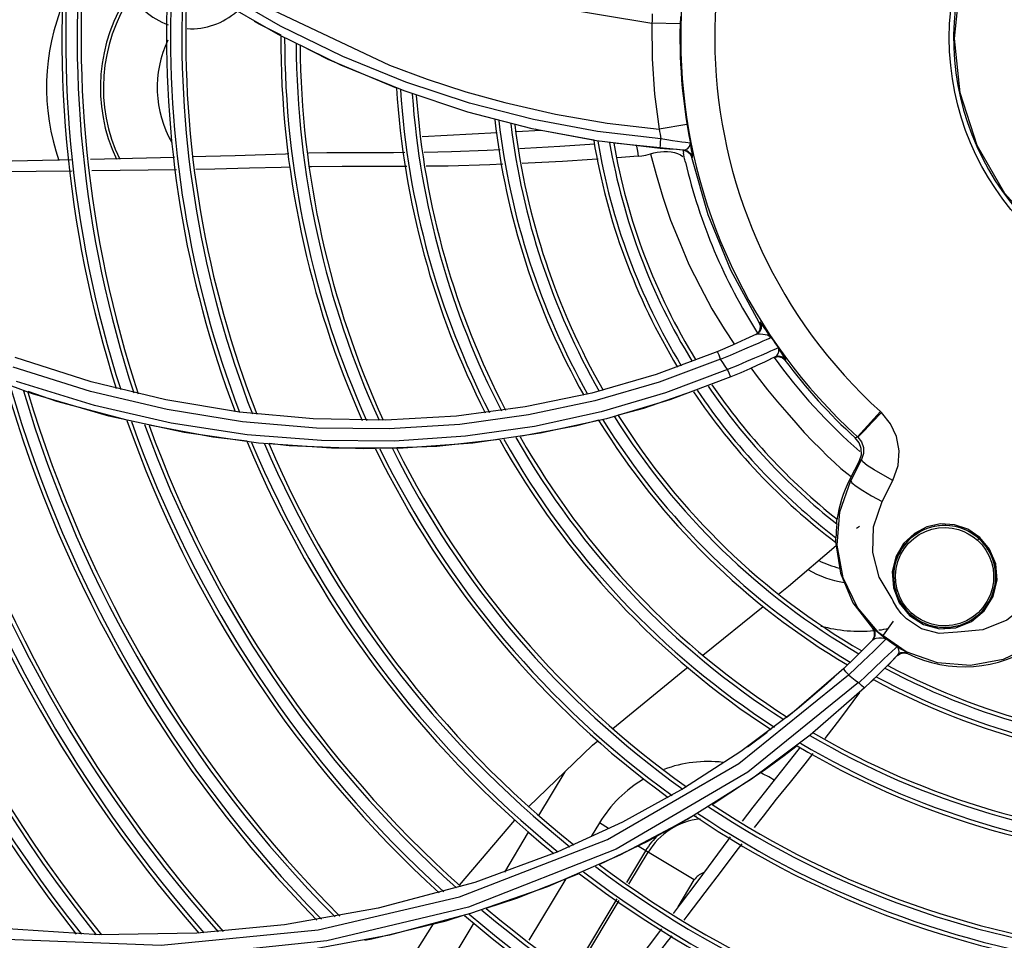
# Model space of a CAD drawing. Extents: x 40.7 to 137.4, y -250.8 to -221.5.
# Tile 156 of 256: x 62.231 to 62.358, y -240.186 to -240.068. Entities that reach past the tile are written whole.
import ezdxf

# ---------------------------------------------------------------- set-up
doc = ezdxf.new("R2010")
doc.units = 0
doc.header["$MEASUREMENT"] = 0
doc.layers.get('0').update_dxf_attribs({"linetype": 'CONTINUOUS'})

msp = doc.modelspace()

# ---------------------------------------------------------------- linework, layer by layer
at = {"color": 155}
for p, q in [((62.26490997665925, -240.069149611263), (62.25704269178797, -240.0646293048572)), ((62.26223838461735, -240.0689489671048), (62.26155211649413, -240.0685632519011)), ((62.26496007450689, -240.0703391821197), (62.26223838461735, -240.0689489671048)), ((62.31614586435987, -240.0688734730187), (62.31253641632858, -240.0687821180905)), ((62.27099929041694, -240.0734239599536), (62.26743490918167, -240.0716033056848)), ((62.2797735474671, -240.0771152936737), (62.27099929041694, -240.0734239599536)), ((62.28073644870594, -240.077480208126), (62.27261365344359, -240.0741611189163)), ((62.28893098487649, -240.0801992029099), (62.28073644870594, -240.077480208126)), ((62.2891426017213, -240.0790399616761), (62.28098373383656, -240.0763436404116)), ((62.2973413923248, -240.0811478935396), (62.2891426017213, -240.0790399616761)), ((62.29716620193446, -240.0823273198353), (62.28893098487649, -240.0801992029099)), ((62.30553539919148, -240.0826743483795), (62.2973413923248, -240.0811478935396)), ((62.29830372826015, -240.0825592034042), (62.29510964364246, -240.0827269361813)), ((62.3054054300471, -240.0838727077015), (62.29716620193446, -240.0823273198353)), ((62.31702605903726, -240.0817968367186), (62.31346262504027, -240.0823785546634)), ((62.29268096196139, -240.0828544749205), (62.28305297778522, -240.0833600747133)), ((62.31367887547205, -240.0836280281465), (62.30553539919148, -240.0826743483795)), ((62.30509869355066, -240.0843172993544), (62.30454525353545, -240.0843566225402)), ((62.31359231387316, -240.0848414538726), (62.3054054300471, -240.0838727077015)), ((62.31567208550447, -240.0849978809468), (62.30762990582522, -240.0841662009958)), ((62.31662492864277, -240.0850566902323), (62.31567208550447, -240.0849978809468)), ((62.31607456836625, -240.0850237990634), (62.31575526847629, -240.0850032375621)), ((62.31662496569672, -240.0850567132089), (62.31607456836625, -240.0850237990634)), ((62.31651623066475, -240.085050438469), (62.317018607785, -240.0851912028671)), ((62.31662492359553, -240.0850566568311), (62.31707026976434, -240.0849030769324)), ((62.3176037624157, -240.0850163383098), (62.31745635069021, -240.0841712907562)), ((62.25130463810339, -240.0860011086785), (62.24052825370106, -240.0862459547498)), ((62.31077288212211, -240.0858450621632), (62.30807366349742, -240.0860483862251)), ((62.31407542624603, -240.0852563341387), (62.31453170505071, -240.0852585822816)), ((62.31453170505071, -240.0852585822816), (62.31498356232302, -240.0852977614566)), ((62.31498356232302, -240.0852977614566), (62.31541861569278, -240.0853774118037)), ((62.31618569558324, -240.0856699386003), (62.31648887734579, -240.0858912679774)), ((62.317018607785, -240.0851912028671), (62.317415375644, -240.0855273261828)), ((62.317415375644, -240.0855273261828), (62.3176365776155, -240.0859993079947)), ((62.3176366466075, -240.0859996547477), (62.31774551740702, -240.0860050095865)), ((62.25156058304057, -240.0875738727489), (62.24067829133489, -240.0877269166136)), ((62.32629998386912, -240.107154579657), (62.32640435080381, -240.1071049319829)), ((62.32645484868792, -240.1075880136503), (62.32629998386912, -240.107154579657)), ((62.32641932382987, -240.1080441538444), (62.32645484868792, -240.1075880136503)), ((62.32583511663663, -240.1087262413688), (62.32620104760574, -240.1084463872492)), ((62.32620104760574, -240.1084463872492), (62.32641932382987, -240.1080441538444)), ((62.32096151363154, -240.1108902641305), (62.31305612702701, -240.1138307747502)), ((62.32775247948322, -240.1108511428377), (62.32721634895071, -240.1110863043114)), ((62.32833185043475, -240.1115914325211), (62.32771102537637, -240.1118897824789)), ((62.32821607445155, -240.1116474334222), (62.32870678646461, -240.1115380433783)), ((62.32870678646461, -240.1115380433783), (62.32919314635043, -240.1116576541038)), ((62.32939377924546, -240.1114249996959), (62.32899875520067, -240.1108258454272)), ((62.23309130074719, -240.1163054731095), (62.22324577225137, -240.1126484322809)), ((62.24059772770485, -240.1147716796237), (62.23086632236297, -240.1116630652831)), ((62.32919314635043, -240.1116576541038), (62.32957677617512, -240.1119818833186)), ((62.32957677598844, -240.1119818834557), (62.32969272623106, -240.1119255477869)), ((62.31305612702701, -240.1138307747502), (62.30481256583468, -240.1162128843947)), ((62.24101961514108, -240.1178070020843), (62.23104584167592, -240.1147460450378)), ((62.25017389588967, -240.1170858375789), (62.24059772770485, -240.1147716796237)), ((62.32265002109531, -240.1141543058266), (62.31483154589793, -240.117099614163)), ((62.30481256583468, -240.1162128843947), (62.29626543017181, -240.1180038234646)), ((62.250888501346, -240.1200675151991), (62.24101961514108, -240.1178070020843)), ((62.25961856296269, -240.1186578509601), (62.25017389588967, -240.1170858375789)), ((62.31483154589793, -240.117099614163), (62.30668407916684, -240.1195166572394)), ((62.26002843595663, -240.1198890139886), (62.2503495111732, -240.1183411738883)), ((62.26907949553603, -240.1195284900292), (62.25961856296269, -240.1186578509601)), ((62.33890064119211, -240.1218245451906), (62.34183266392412, -240.1185885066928)), ((62.27835367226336, -240.119691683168), (62.26907949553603, -240.1195284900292)), ((62.30668407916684, -240.1195166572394), (62.29824935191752, -240.1213721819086)), ((62.26208968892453, -240.1226367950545), (62.25255318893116, -240.1212703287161)), ((62.2714512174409, -240.1233001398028), (62.26208968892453, -240.1226367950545)), ((62.33861232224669, -240.1219637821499), (62.33890064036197, -240.1218245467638)), ((62.33890064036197, -240.1218245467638), (62.33895100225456, -240.1218714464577)), ((62.28061305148, -240.1232911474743), (62.2714512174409, -240.1233001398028)), ((62.3391449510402, -240.1248781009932), (62.33788168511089, -240.1273580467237)), ((62.33941896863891, -240.1247498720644), (62.33804190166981, -240.1274396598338)), ((62.3391449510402, -240.1248781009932), (62.33941896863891, -240.1247498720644)), ((62.33750762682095, -240.1265092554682), (62.33810284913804, -240.1269238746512)), ((62.34214416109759, -240.1267238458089), (62.3410344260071, -240.1260719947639)), ((62.34343662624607, -240.1274178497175), (62.34214416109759, -240.1267238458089)), ((62.33788168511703, -240.1273580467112), (62.33804190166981, -240.1274396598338)), ((62.34204851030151, -240.1301292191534), (62.34343662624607, -240.1274178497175)), ((62.33870232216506, -240.1281439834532), (62.33956135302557, -240.128724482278)), ((62.33956135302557, -240.128724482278), (62.34071072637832, -240.1294080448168)), ((62.34071072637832, -240.1294080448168), (62.34204851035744, -240.1301292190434)), ((62.33916725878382, -240.1333103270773), (62.33875969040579, -240.133563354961)), ((62.31906347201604, -240.1498092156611), (62.32679703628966, -240.1435671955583)), ((62.34535581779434, -240.1442795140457), (62.34569028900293, -240.1446030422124)), ((62.34345741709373, -240.1454491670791), (62.34216737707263, -240.1472717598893)), ((62.34712281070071, -240.1464460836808), (62.34516900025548, -240.1451813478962)), ((62.34079960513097, -240.1463776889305), (62.34084241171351, -240.1463339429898)), ((62.34107729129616, -240.1468660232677), (62.34079960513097, -240.1463776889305)), ((62.34107790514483, -240.147425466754), (62.34107729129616, -240.1468660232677)), ((62.34514542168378, -240.1493791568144), (62.34164539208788, -240.1469711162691)), ((62.34080114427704, -240.1479146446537), (62.34107790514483, -240.147425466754)), ((62.34112290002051, -240.1473732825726), (62.34084463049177, -240.1478700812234)), ((62.34094886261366, -240.1493389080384), (62.3418502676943, -240.1484515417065)), ((62.34375405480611, -240.1489142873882), (62.34281104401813, -240.1497988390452)), ((62.33857464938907, -240.150133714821), (62.3371211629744, -240.151519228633)), ((62.34281104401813, -240.1497988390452), (62.34228577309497, -240.1502970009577)), ((62.34407122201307, -240.149802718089), (62.34296842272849, -240.1509349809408)), ((62.34402159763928, -240.1498542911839), (62.34440197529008, -240.1495973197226)), ((62.34440197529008, -240.1495973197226), (62.34485289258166, -240.1495180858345)), ((62.34485289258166, -240.1495180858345), (62.34529582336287, -240.1496289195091)), ((62.34529769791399, -240.1496298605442), (62.34534706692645, -240.1495771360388)), ((62.3371211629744, -240.151519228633), (62.33078898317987, -240.1570379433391)), ((62.34296842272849, -240.1509349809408), (62.34153753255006, -240.1523602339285)), ((62.32368389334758, -240.1637179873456), (62.33776074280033, -240.1523632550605)), ((62.34002778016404, -240.1524415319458), (62.33904782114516, -240.1533549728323)), ((62.34153753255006, -240.1523602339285), (62.33981072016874, -240.1540178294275)), ((62.340662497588, -240.1532085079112), (62.34092549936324, -240.1529530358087)), ((62.33981070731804, -240.1540177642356), (62.33284248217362, -240.1600873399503)), ((62.33145994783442, -240.1564899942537), (62.32987933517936, -240.1577629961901)), ((62.30492540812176, -240.1613576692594), (62.30558382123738, -240.1608186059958)), ((62.32732445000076, -240.1597412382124), (62.32476571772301, -240.1616104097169)), ((62.33284248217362, -240.1600873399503), (62.32528503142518, -240.165715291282)), ((62.29671838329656, -240.1692734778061), (62.30492540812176, -240.1613576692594)), ((62.33154099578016, -240.1616324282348), (62.33076213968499, -240.1626278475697)), ((62.33076213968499, -240.1626278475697), (62.3283243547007, -240.1656921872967)), ((62.30683580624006, -240.1734650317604), (62.32368389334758, -240.1637179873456)), ((62.32025486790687, -240.1689717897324), (62.32691719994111, -240.1645746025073)), ((62.29800760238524, -240.1703928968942), (62.30138430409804, -240.1647731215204)), ((62.31658234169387, -240.16694240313), (62.30876062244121, -240.1712328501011)), ((62.28785077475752, -240.1793316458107), (62.2949599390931, -240.1709917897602)), ((62.30876062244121, -240.1712328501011), (62.30045145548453, -240.1750479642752)), ((62.30579949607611, -240.1713450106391), (62.30474897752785, -240.1730933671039)), ((62.30695721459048, -240.1720404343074), (62.30579958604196, -240.1713448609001)), ((62.28786684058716, -240.1808248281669), (62.30683580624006, -240.1734650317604)), ((62.2936425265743, -240.1776576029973), (62.29671549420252, -240.1725433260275)), ((62.31796699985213, -240.1786557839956), (62.31068720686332, -240.1742816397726)), ((62.30045145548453, -240.1750479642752), (62.28980017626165, -240.1789603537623)), ((62.3084193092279, -240.17548322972), (62.29912566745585, -240.1795332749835)), ((62.31171915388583, -240.1749016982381), (62.30926349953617, -240.1789885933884)), ((62.30958379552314, -240.1791991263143), (62.31204743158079, -240.1750989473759)), ((62.30150162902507, -240.1784978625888), (62.29676252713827, -240.1863850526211)), ((62.28980017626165, -240.1789603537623), (62.27741776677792, -240.1822922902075)), ((62.29912566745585, -240.1795332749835), (62.28927321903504, -240.1829624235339)), ((62.31589762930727, -240.1820997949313), (62.31796700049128, -240.1786557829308)), ((62.30801174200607, -240.1810718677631), (62.30233699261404, -240.1905162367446)), ((62.27741776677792, -240.1822922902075), (62.26539929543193, -240.1844089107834)), ((62.30264613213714, -240.1907453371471), (62.30833002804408, -240.1812857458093)), ((62.28927321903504, -240.1829624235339), (62.27887842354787, -240.1857184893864)), ((62.24164149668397, -240.1856933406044), (62.22788127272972, -240.1848048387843)), ((62.26539929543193, -240.1844089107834), (62.25414886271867, -240.1854769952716)), ((62.28538741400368, -240.1913964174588), (62.28974775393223, -240.184139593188)), ((62.25414886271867, -240.1854769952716), (62.24164149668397, -240.1856933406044)), ((62.27887842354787, -240.1857184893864), (62.26796534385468, -240.187746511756)), ((62.31375342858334, -240.1849300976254), (62.30702687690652, -240.1937695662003)), ((62.27568770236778, -240.1863709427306), (62.27660704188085, -240.1862117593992))]:
    msp.add_line(p, q, dxfattribs=at)
at = {"color": 7, "linetype": 'Continuous'}
msp.add_line((62.3419848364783, -240.1187304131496), (62.34183264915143, -240.1185885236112), dxfattribs=at)
at = {"color": 6, "linetype": 'Continuous'}
msp.add_lwpolyline([(62.36254542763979, -240.0959052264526), (62.35779340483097, -240.0906190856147), (62.3542512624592, -240.0844713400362), (62.35206626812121, -240.0777309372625), (62.35132804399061, -240.0707377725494), (62.35205616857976, -240.0636959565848), (62.35423914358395, -240.05693507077), (62.35777901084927, -240.0507798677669), (62.36251400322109, -240.045502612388), (62.36823712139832, -240.0413266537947), (62.37470139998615, -240.0384297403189), (62.38161943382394, -240.0369380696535), (62.3886766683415, -240.0369110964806), (62.39565329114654, -240.038365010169), (62.40218412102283, -240.0412498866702), (62.40796647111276, -240.0454360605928)], dxfattribs=at)
at = {"color": 155}
for points in [[(62.2493659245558, -240.057774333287), (62.26393335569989, -240.0671004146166), (62.27885450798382, -240.0741485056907)], [(62.27568272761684, -240.0580753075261), (62.28746781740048, -240.0630593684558), (62.29960251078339, -240.0666633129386), (62.3125362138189, -240.0687899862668)], [(62.27261365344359, -240.0741611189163), (62.26458985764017, -240.0702309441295), (62.25669408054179, -240.0656785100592)], [(62.28098373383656, -240.0763436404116), (62.27289714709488, -240.0730503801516), (62.26490997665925, -240.069149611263)], [(62.31253608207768, -240.0687899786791), (62.31255963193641, -240.0733361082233), (62.31286901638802, -240.0778720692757), (62.31346301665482, -240.0823795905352)], [(62.27885450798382, -240.0741485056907), (62.28371462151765, -240.0759623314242), (62.28865127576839, -240.0775713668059), (62.29365399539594, -240.0789730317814)], [(62.29365399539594, -240.0789730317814), (62.30016849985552, -240.080470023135), (62.30677984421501, -240.0816081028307), (62.31346440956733, -240.082379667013)], [(62.30507287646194, -240.0837666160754), (62.29786864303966, -240.0824815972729), (62.29753811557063, -240.0823970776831)], [(62.31359231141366, -240.0848414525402), (62.31359387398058, -240.0847482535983), (62.31361062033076, -240.0844857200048), (62.31363999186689, -240.0840934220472), (62.3136777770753, -240.0836279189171)], [(62.31745649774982, -240.0841720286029), (62.31681839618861, -240.0840917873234), (62.31636072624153, -240.0840322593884), (62.31579741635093, -240.0839552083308), (62.31514673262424, -240.0838606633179), (62.31443146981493, -240.0837504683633), (62.31367777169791, -240.0836279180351)], [(62.29307246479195, -240.0850158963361), (62.2914087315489, -240.0850954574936), (62.28683295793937, -240.0852657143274), (62.28333302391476, -240.0853491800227)], [(62.30454525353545, -240.0843566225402), (62.30071513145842, -240.0846078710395), (62.29622973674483, -240.0848649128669), (62.2955249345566, -240.0848986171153)], [(62.31053499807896, -240.0844796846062), (62.31054932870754, -240.0845682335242), (62.31065806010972, -240.0852056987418), (62.31077288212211, -240.0858450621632)], [(62.31572628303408, -240.085001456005), (62.31471714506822, -240.0849305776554), (62.31359231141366, -240.0848414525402)], [(62.31774551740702, -240.0860050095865), (62.31752401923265, -240.0855327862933), (62.31712708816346, -240.0851969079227), (62.31662496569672, -240.0850567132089)], [(62.31707026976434, -240.0849030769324), (62.31736241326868, -240.08458192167), (62.31745647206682, -240.0841720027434)], [(62.31774551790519, -240.0860050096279), (62.31775092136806, -240.0859484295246), (62.31772751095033, -240.0857551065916), (62.31767512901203, -240.0854291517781), (62.3176037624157, -240.0850163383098)], [(62.23804694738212, -240.0863024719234), (62.23635024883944, -240.0863411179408), (62.23049471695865, -240.0864661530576), (62.22683344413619, -240.0865362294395)], [(62.25907421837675, -240.0857880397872), (62.25529713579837, -240.085901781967), (62.25374090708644, -240.0859404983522)], [(62.26595966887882, -240.0855488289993), (62.26553177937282, -240.0855617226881), (62.25907421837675, -240.0857880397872)], [(62.28084954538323, -240.0853791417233), (62.27937263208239, -240.0853927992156), (62.27625639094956, -240.0853958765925), (62.27345704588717, -240.085401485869), (62.2708486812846, -240.0854259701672), (62.26848342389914, -240.0854748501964)], [(62.30561721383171, -240.0862221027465), (62.30486931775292, -240.0862749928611), (62.30104719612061, -240.0865110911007), (62.29667234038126, -240.0867347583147), (62.29588228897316, -240.0867673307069)], [(62.31077303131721, -240.0858449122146), (62.31121873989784, -240.0857947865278), (62.31173906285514, -240.0856995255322), (62.31233041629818, -240.0855468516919)], [(62.31232938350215, -240.085544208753), (62.31275757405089, -240.0854310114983), (62.31318806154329, -240.0853454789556), (62.31362633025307, -240.085286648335), (62.31407542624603, -240.0852563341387)], [(62.31233041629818, -240.0855468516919), (62.31306708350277, -240.0882095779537), (62.31394164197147, -240.0910755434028), (62.31490593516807, -240.0940504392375), (62.31611914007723, -240.0968994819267), (62.31728227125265, -240.0997200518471), (62.3187278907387, -240.1025451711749), (62.3202329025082, -240.1053957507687), (62.32180610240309, -240.1079665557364), (62.32310788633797, -240.1099700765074)], [(62.31541861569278, -240.0853774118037), (62.31582351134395, -240.0855003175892), (62.31618569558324, -240.0856699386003)], [(62.31670769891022, -240.0861708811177), (62.31666876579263, -240.0859256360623), (62.31662448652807, -240.0856813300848), (62.31657485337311, -240.0854380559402)], [(62.31684093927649, -240.0866245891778), (62.3168021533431, -240.0864714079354), (62.31675775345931, -240.0863202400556), (62.31670769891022, -240.0861708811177)], [(62.32630334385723, -240.1071600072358), (62.32263799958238, -240.1004366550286), (62.31973843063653, -240.093356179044), (62.31763656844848, -240.0859993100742)], [(62.26607627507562, -240.0872545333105), (62.26495943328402, -240.0872796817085), (62.26090106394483, -240.0873875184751), (62.25647578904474, -240.0874904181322), (62.25401287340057, -240.0875322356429)], [(62.28108341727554, -240.0871716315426), (62.27685220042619, -240.0871629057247), (62.2727932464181, -240.0871532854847), (62.26886739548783, -240.0871916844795), (62.26861935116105, -240.0871972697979)], [(62.29340818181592, -240.0868693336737), (62.29171920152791, -240.0869389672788), (62.28641400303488, -240.087100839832), (62.28358519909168, -240.0871403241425)], [(62.23817882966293, -240.0877604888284), (62.23356049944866, -240.0878214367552), (62.22689008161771, -240.0878932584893)], [(62.32640435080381, -240.1071049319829), (62.3265593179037, -240.107538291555), (62.32652409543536, -240.1079942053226), (62.3263063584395, -240.1083962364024), (62.32594116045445, -240.1086760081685)], [(62.32672319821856, -240.107524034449), (62.32655619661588, -240.1072883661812), (62.32644784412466, -240.1071456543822), (62.3264026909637, -240.1071022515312)], [(62.3278099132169, -240.1090713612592), (62.32766902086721, -240.1088766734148), (62.32750766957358, -240.1086501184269), (62.32732929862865, -240.1083968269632), (62.32713384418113, -240.1081163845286), (62.32672319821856, -240.107524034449)], [(62.32594125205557, -240.1086759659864), (62.32454948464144, -240.109324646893), (62.32287563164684, -240.1100740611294), (62.32096151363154, -240.1108902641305)], [(62.32557589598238, -240.1100681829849), (62.32626210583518, -240.1097669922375), (62.32680735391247, -240.1095262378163), (62.32722603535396, -240.1093392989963), (62.32753162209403, -240.1092007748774), (62.32772832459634, -240.1091095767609), (62.32781037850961, -240.1090708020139)], [(62.32594124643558, -240.108675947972), (62.32614370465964, -240.1086238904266), (62.32641911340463, -240.1086180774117)], [(62.32641911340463, -240.1086180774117), (62.32673621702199, -240.1086462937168), (62.32705466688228, -240.1086988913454), (62.32733364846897, -240.1087701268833), (62.32755012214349, -240.1088617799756), (62.32770594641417, -240.1089669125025), (62.32781039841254, -240.109070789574)], [(62.32133583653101, -240.1118638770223), (62.32261576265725, -240.1113376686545), (62.32374855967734, -240.1108594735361), (62.32473748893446, -240.1104337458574), (62.32557589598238, -240.1100681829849)], [(62.3213358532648, -240.1118638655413), (62.32113444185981, -240.1113688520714), (62.32100009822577, -240.1110186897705), (62.3209614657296, -240.1108902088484)], [(62.32721634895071, -240.1110863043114), (62.32652624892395, -240.1113877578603), (62.32567662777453, -240.1117575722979), (62.32467482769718, -240.1121893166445), (62.32352590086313, -240.1126758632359), (62.32222596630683, -240.1132128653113)], [(62.32872962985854, -240.1104112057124), (62.32864800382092, -240.1104494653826), (62.32845533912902, -240.1105379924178), (62.32815898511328, -240.1106712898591), (62.32775247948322, -240.1108511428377)], [(62.32969272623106, -240.1119255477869), (62.32930878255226, -240.1116011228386), (62.32882228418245, -240.1114816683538), (62.32833185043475, -240.1115914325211)], [(62.32833199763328, -240.1115917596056), (62.3284774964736, -240.1114903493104), (62.32858337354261, -240.1113695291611), (62.32866182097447, -240.1112469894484), (62.32871928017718, -240.1111309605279), (62.32876016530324, -240.1110246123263), (62.32878758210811, -240.1109293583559)], [(62.32899875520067, -240.1108258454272), (62.32876851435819, -240.1104736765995), (62.32872898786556, -240.1104115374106)], [(62.32878758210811, -240.1109293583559), (62.32880382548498, -240.1108449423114), (62.32881118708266, -240.1107704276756), (62.32881163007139, -240.110704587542), (62.32880685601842, -240.1106462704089), (62.32879820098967, -240.11059453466), (62.32878663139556, -240.1105483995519), (62.32877288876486, -240.1105070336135), (62.32875746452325, -240.1104695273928), (62.32874177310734, -240.1104365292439), (62.32872903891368, -240.1104116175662)], [(62.32969272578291, -240.111925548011), (62.32968135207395, -240.1118859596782), (62.32963234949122, -240.1117985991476), (62.32956180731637, -240.1116845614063), (62.32948015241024, -240.1115573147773), (62.32939377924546, -240.1114249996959)], [(62.32133666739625, -240.1118620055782), (62.31343697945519, -240.1148119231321), (62.30522188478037, -240.1172080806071), (62.29670248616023, -240.1190263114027), (62.28789510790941, -240.1202362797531), (62.27882573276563, -240.1208046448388), (62.26952797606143, -240.1206992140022), (62.26002843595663, -240.1198890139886)], [(62.32222617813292, -240.1132114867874), (62.32192625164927, -240.1127638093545), (62.32162956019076, -240.1123141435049), (62.32133666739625, -240.1118620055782)], [(62.32772293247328, -240.1118840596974), (62.32696252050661, -240.1122434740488), (62.32608258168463, -240.1126508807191), (62.3250689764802, -240.1131089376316), (62.32392203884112, -240.1136129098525), (62.32265001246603, -240.1141543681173)], [(62.2503495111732, -240.1183411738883), (62.24052432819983, -240.1160222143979), (62.2305953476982, -240.112899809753)], [(62.32222617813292, -240.1132114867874), (62.31428276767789, -240.1162054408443), (62.30602181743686, -240.1186445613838), (62.29745723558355, -240.1205056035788), (62.28860699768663, -240.1217592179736), (62.27949617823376, -240.1223737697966), (62.27015519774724, -240.1223177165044)], [(62.32265001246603, -240.1141543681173), (62.32258195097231, -240.1140279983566), (62.32242586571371, -240.1136810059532), (62.3222259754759, -240.1132128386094)], [(62.3251998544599, -240.1129786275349), (62.32602902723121, -240.1141063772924), (62.32735782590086, -240.1158089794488), (62.32863944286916, -240.1173298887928), (62.32983517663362, -240.1187236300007), (62.33096999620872, -240.1200355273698), (62.3320736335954, -240.1212606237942), (62.3331311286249, -240.1223732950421), (62.33412993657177, -240.1233811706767), (62.33506545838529, -240.1242941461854), (62.33593285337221, -240.1251216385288), (62.33674358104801, -240.1258697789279), (62.33750762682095, -240.1265092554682)], [(62.24520616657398, -240.1197050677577), (62.23619777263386, -240.1172975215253), (62.232530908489, -240.1160233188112)], [(62.25255318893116, -240.1212703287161), (62.2428747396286, -240.1191699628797), (62.23309130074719, -240.1163054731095)], [(62.31782426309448, -240.115988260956), (62.3114421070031, -240.1181826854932), (62.30819810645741, -240.1190353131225)], [(62.29626543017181, -240.1180038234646), (62.28744440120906, -240.1191730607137), (62.27835367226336, -240.119691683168)], [(62.33895094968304, -240.1218714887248), (62.33919826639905, -240.1216217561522), (62.33982829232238, -240.1209717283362), (62.34079595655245, -240.1199677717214), (62.34198484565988, -240.1187304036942)], [(62.34343662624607, -240.1274178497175), (62.3441030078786, -240.1255129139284), (62.34423831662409, -240.1236246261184), (62.34390094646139, -240.1218032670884), (62.34313438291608, -240.1201457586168), (62.34198483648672, -240.1187304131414)], [(62.26062495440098, -240.122381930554), (62.25622766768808, -240.1218797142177), (62.24805357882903, -240.120328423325)], [(62.27015519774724, -240.1223177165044), (62.26061131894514, -240.1215599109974), (62.250888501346, -240.1200675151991)], [(62.30569971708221, -240.1196919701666), (62.30290006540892, -240.1204278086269), (62.29560548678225, -240.1217766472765)], [(62.29824935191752, -240.1213721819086), (62.28955311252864, -240.1226391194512), (62.28061305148, -240.1232911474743)], [(62.27708343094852, -240.1233264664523), (62.27559463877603, -240.1233777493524), (62.2660102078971, -240.1229969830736), (62.26342615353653, -240.1227018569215)], [(62.29299789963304, -240.1221780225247), (62.28495370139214, -240.1230553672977), (62.27980528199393, -240.1232327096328)], [(62.33914495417, -240.1248781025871), (62.33938556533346, -240.1241215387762), (62.3393712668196, -240.1233307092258), (62.33910488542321, -240.1225860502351), (62.33861232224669, -240.1219637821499)], [(62.33895100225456, -240.1218714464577), (62.33940949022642, -240.122475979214), (62.33965907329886, -240.123200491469), (62.33967110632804, -240.1239616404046), (62.33941897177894, -240.1247498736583)], [(62.3410344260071, -240.1260719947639), (62.34014735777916, -240.1254866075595), (62.33958139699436, -240.1250267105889), (62.3394189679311, -240.1247498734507)], [(62.34164539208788, -240.1469711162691), (62.33888011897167, -240.1437306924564), (62.33705099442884, -240.139891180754), (62.33627736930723, -240.1357109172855), (62.33661253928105, -240.1314651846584), (62.33804190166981, -240.1274396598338)], [(62.33804190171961, -240.1274396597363), (62.33818767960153, -240.1277094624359), (62.33870232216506, -240.1281439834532)], [(62.34333184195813, -240.1425979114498), (62.34167397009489, -240.139813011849), (62.34085706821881, -240.1366763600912), (62.34095975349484, -240.1333734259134), (62.34204851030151, -240.1301292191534)], [(62.33623401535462, -240.1329924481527), (62.3362449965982, -240.1327753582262), (62.33625251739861, -240.1326061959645), (62.33625542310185, -240.1324826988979)], [(62.35458816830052, -240.134718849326), (62.35304919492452, -240.1336773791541), (62.35134383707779, -240.1331068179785), (62.34955476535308, -240.1330069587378), (62.34779126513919, -240.1333860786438), (62.34619423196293, -240.1342173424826), (62.34481045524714, -240.1355203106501), (62.34382495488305, -240.1372080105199), (62.34336091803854, -240.1391539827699), (62.34349797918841, -240.1411937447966), (62.34425891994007, -240.1431307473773), (62.34556869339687, -240.1447381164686)], [(62.35444782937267, -240.1348747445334), (62.35409109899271, -240.1345760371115), (62.35371413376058, -240.1343034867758), (62.35331882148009, -240.1340584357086), (62.35290713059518, -240.1338420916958), (62.35248109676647, -240.1336555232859), (62.35204283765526, -240.1334996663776), (62.35159454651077, -240.1333753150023), (62.35113838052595, -240.1332830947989), (62.35067661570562, -240.1332235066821), (62.35021159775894, -240.1331968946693), (62.34974563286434, -240.1332034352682), (62.34928103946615, -240.1332431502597), (62.34882017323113, -240.1333158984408), (62.34836537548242, -240.1334213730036), (62.34791896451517, -240.1335591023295), (62.34748323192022, -240.1337284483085), (62.34706043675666, -240.1339286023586), (62.34665277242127, -240.1341585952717), (62.34626236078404, -240.1344172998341), (62.34589125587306, -240.1347034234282), (62.34554142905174, -240.1350155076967), (62.34521473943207, -240.1353519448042), (62.34491292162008, -240.1357109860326), (62.34463756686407, -240.1360907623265), (62.34439011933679, -240.1364892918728), (62.34417187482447, -240.1369044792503), (62.3439839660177, -240.1373341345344), (62.34382734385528, -240.137776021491), (62.34370278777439, -240.1382278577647), (62.34361090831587, -240.1386873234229)], [(62.34583794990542, -240.1444509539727), (62.3452080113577, -240.1437952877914), (62.34468039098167, -240.1430580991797), (62.34426368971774, -240.142252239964), (62.34396740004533, -240.1413963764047), (62.34379744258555, -240.1405121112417), (62.34375538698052, -240.1396061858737), (62.34384477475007, -240.1386977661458), (62.34406525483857, -240.1378092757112), (62.34441112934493, -240.1369640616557), (62.34487308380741, -240.1361812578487), (62.34545013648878, -240.1354651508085), (62.34610603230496, -240.1348560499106), (62.34682388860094, -240.1343565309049), (62.34759913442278, -240.1339632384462), (62.34841610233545, -240.1336817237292), (62.34928948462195, -240.1335113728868), (62.35016857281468, -240.1334655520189), (62.35105414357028, -240.1335439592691), (62.35182620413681, -240.1337180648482), (62.3525116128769, -240.1339623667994), (62.35310694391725, -240.1342518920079), (62.35372698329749, -240.1346435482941), (62.35427214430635, -240.1350818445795)], [(62.33609146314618, -240.135256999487), (62.3361032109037, -240.1351427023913), (62.33611563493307, -240.1349794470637), (62.33613015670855, -240.1347664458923)], [(62.33609146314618, -240.135256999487), (62.33670745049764, -240.1393212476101), (62.33831006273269, -240.1431066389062), (62.34079646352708, -240.1463744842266)], [(62.34556869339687, -240.1447381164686), (62.3473602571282, -240.1458959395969), (62.34941041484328, -240.1464346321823), (62.35152578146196, -240.146310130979), (62.35350352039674, -240.1455317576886), (62.35515649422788, -240.1441580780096), (62.35630644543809, -240.1423016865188), (62.35680198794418, -240.1401838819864), (62.35661687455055, -240.138094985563), (62.35583904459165, -240.1362296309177), (62.35458816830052, -240.134718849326)], [(62.35427214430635, -240.1350818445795), (62.35486500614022, -240.1356925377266), (62.35536802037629, -240.1363741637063), (62.35577483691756, -240.13711651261), (62.35607811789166, -240.1379054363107), (62.35627333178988, -240.1387290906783), (62.35635656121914, -240.1395760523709), (62.35632355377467, -240.1404395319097), (62.35616916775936, -240.1413047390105), (62.35589264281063, -240.1421481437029), (62.3554916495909, -240.1429592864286), (62.35497442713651, -240.1437099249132), (62.35435426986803, -240.1443781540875), (62.35364915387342, -240.144946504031), (62.35287306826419, -240.1454063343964), (62.35203260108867, -240.1457528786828), (62.35112618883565, -240.1459792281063), (62.35019204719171, -240.1460691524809), (62.34924792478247, -240.1460186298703), (62.34842127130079, -240.1458549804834), (62.34768822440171, -240.1456089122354), (62.34704801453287, -240.1453064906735), (62.34639716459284, -240.1448997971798), (62.34583794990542, -240.1444509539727)], [(62.3542720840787, -240.1350819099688), (62.35431772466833, -240.1350310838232), (62.35436276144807, -240.1349799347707), (62.35439979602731, -240.1349368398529), (62.35442656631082, -240.1349045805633), (62.35444290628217, -240.1348834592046), (62.35444780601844, -240.1348747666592)], [(62.35459691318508, -240.1444670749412), (62.3549238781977, -240.1441306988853), (62.35522600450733, -240.1437716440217), (62.35550169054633, -240.1433917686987), (62.35574947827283, -240.14299304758), (62.35596806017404, -240.142577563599), (62.35615628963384, -240.1421474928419), (62.35631318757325, -240.1417050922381), (62.35643794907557, -240.1412526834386), (62.35652994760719, -240.1407926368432), (62.35658873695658, -240.1403273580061), (62.35661405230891, -240.1398592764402), (62.35660581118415, -240.1393908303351), (62.35656411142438, -240.1389244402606), (62.35648922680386, -240.1384625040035), (62.35638160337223, -240.1380073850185), (62.3562418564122, -240.1375614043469), (62.35607076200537, -240.1371268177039), (62.35586925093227, -240.1367058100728), (62.3556383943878, -240.1363004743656), (62.35537940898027, -240.1359128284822), (62.35509364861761, -240.1355447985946), (62.35478257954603, -240.1351981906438), (62.35444782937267, -240.1348747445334)], [(62.32875652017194, -240.1419856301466), (62.33002604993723, -240.1409609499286), (62.33616754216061, -240.1357589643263)], [(62.34361090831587, -240.1386873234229), (62.34355214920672, -240.1391520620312), (62.34352678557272, -240.1396196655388), (62.34353491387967, -240.1400877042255), (62.3435764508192, -240.1405537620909), (62.34365113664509, -240.1410154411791), (62.34375853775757, -240.141470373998), (62.34389804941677, -240.1419162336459), (62.34406890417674, -240.142350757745), (62.34427017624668, -240.142771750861), (62.34450078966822, -240.1431770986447), (62.34475951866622, -240.1435647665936), (62.34504501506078, -240.1439328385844), (62.34535581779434, -240.1442795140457)], [(62.36256110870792, -240.1405781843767), (62.36062803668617, -240.143313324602), (62.35803003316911, -240.145354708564), (62.35498496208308, -240.1465659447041), (62.35172083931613, -240.1468711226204)], [(62.34345981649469, -240.1428823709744), (62.34341573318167, -240.1427879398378), (62.343373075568, -240.1426931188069), (62.34333184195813, -240.1425979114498)], [(62.34516900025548, -240.1451813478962), (62.34450170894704, -240.1444932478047), (62.34393105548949, -240.1437263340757), (62.34345981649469, -240.1428823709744)], [(62.36709238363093, -240.1422377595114), (62.36467352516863, -240.1457641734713), (62.3614282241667, -240.1485353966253), (62.35757738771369, -240.1503685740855), (62.35339126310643, -240.1511397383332), (62.34915252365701, -240.1508018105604), (62.34514542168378, -240.1493791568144)], [(62.34583801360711, -240.1444508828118), (62.3457927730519, -240.1445001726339), (62.34575134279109, -240.1445442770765), (62.34571866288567, -240.1445778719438), (62.34569840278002, -240.1445972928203), (62.34569036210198, -240.1446029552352)], [(62.34569028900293, -240.1446030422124), (62.34604689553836, -240.1449019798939), (62.34642376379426, -240.1451747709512), (62.34681901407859, -240.1454200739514), (62.34723065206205, -240.1456366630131), (62.3476566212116, -240.145823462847), (62.34809488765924, -240.1459795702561), (62.34854315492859, -240.1461041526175), (62.34899911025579, -240.1461965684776), (62.34946054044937, -240.1462563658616), (62.34992527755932, -240.1462832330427), (62.35039108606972, -240.1462769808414), (62.35085566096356, -240.1462375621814), (62.3513166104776, -240.1461650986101), (62.35177154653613, -240.1460598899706), (62.35221812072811, -240.1459224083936), (62.35265402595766, -240.145753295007), (62.35307701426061, -240.1455533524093), (62.3534848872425, -240.1453235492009), (62.35387551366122, -240.1450650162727), (62.35424684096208, -240.1447790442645), (62.35459691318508, -240.1444670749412)], [(62.34084241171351, -240.1463339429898), (62.34111575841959, -240.1468063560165), (62.34112290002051, -240.1473732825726)], [(62.34161284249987, -240.1470072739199), (62.34121429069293, -240.1466563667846), (62.34093467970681, -240.146405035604), (62.34084263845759, -240.1463341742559)], [(62.35172083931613, -240.1468711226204), (62.3493869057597, -240.1470294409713), (62.34712281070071, -240.1464460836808)], [(62.34084461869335, -240.1478700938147), (62.33981894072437, -240.1489084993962), (62.33857464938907, -240.150133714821)], [(62.34084460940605, -240.1478700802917), (62.34103109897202, -240.1477459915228), (62.34129159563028, -240.1476631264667)], [(62.34129159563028, -240.1476631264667), (62.34160889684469, -240.1476107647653), (62.34195079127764, -240.1475899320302), (62.34227226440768, -240.1476287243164), (62.34254229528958, -240.1477503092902)], [(62.34254228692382, -240.1477503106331), (62.34222319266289, -240.1475078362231), (62.34192648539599, -240.1472704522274), (62.34161284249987, -240.1470072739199)], [(62.3418502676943, -240.1484515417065), (62.34214555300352, -240.1481578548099), (62.34235683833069, -240.1479451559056), (62.34249055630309, -240.1478072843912), (62.34254232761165, -240.1477502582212)], [(62.34394749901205, -240.1487284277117), (62.34346780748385, -240.1484188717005), (62.3429992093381, -240.1480926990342), (62.34254228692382, -240.1477503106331)], [(62.33777796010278, -240.1523675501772), (62.33874109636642, -240.1514662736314), (62.33958846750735, -240.1506590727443), (62.34032464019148, -240.1499479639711), (62.34094886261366, -240.1493389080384)], [(62.34394754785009, -240.1487283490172), (62.3438933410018, -240.148781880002), (62.34375405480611, -240.1489142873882)], [(62.34423592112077, -240.1493891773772), (62.34421464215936, -240.1491349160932), (62.34411909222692, -240.1489039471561), (62.34394749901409, -240.1487284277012)], [(62.34487111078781, -240.1492926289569), (62.34445571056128, -240.1490479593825), (62.34394749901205, -240.1487284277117)], [(62.34534706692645, -240.1495771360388), (62.34490190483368, -240.1494657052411), (62.34445128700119, -240.1495453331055), (62.34407138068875, -240.1498025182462)], [(62.34407139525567, -240.1498025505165), (62.34418655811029, -240.1496219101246), (62.34423592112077, -240.1493891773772)], [(62.34534706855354, -240.149577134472), (62.34530661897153, -240.1495446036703), (62.34515513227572, -240.14945500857), (62.34487111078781, -240.1492926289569)], [(62.34228577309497, -240.1502970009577), (62.34089162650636, -240.1516252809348), (62.34002778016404, -240.1524415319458)], [(62.34276518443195, -240.1511395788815), (62.343554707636, -240.1503369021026), (62.34391616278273, -240.1499619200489)], [(62.30752126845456, -240.1592323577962), (62.31675102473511, -240.1516756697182), (62.3171075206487, -240.1513879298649)], [(62.33777744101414, -240.1523680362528), (62.33740440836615, -240.1519490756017), (62.33717618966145, -240.1516507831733), (62.33712110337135, -240.1515191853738)], [(62.33594062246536, -240.1526099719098), (62.33461286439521, -240.1538014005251), (62.33313402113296, -240.1550862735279), (62.33145994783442, -240.1564899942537)], [(62.33776074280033, -240.1523632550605), (62.33817593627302, -240.1527017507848), (62.33859934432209, -240.1530310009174), (62.33903084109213, -240.1533508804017)], [(62.33903084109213, -240.1533508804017), (62.32484893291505, -240.1648409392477), (62.30794655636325, -240.1746970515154), (62.28898840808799, -240.1821455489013), (62.27085298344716, -240.186472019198), (62.25074759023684, -240.1885524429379)], [(62.33981072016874, -240.1540178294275), (62.33968636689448, -240.1539574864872), (62.33940436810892, -240.1537131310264), (62.33904749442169, -240.1533552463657)], [(62.33916115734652, -240.1546209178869), (62.33671274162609, -240.1578913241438), (62.33469973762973, -240.1605083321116)], [(62.33078898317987, -240.1570379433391), (62.32392915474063, -240.1621995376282), (62.31658234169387, -240.16694240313)], [(62.32691724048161, -240.1645746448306), (62.32949232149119, -240.1626935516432), (62.33113565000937, -240.1614300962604)], [(62.33318294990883, -240.1624388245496), (62.33214565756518, -240.1637481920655), (62.33024305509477, -240.1661137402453), (62.32848396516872, -240.1683068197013), (62.32678660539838, -240.1704554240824), (62.32563879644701, -240.1719414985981)], [(62.32528503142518, -240.165715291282), (62.31714202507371, -240.1708617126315), (62.3084193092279, -240.17548322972)], [(62.3283243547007, -240.1656921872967), (62.3270775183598, -240.1672620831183), (62.32546927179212, -240.1693180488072), (62.3241074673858, -240.1711000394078)], [(62.30577489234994, -240.1766606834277), (62.31200484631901, -240.1736865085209), (62.31790842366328, -240.1703505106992)], [(62.32257895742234, -240.1731344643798), (62.32225941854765, -240.1735608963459), (62.31841027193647, -240.1787504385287)], [(62.3240600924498, -240.1740072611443), (62.32330286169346, -240.1750038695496), (62.32140352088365, -240.1775199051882), (62.31932486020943, -240.1802658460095), (62.31701962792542, -240.1832786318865), (62.31660569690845, -240.183814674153)], [(62.2912647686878, -240.1822522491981), (62.29520934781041, -240.1809975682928), (62.30321293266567, -240.1778324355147)], [(62.31841027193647, -240.1787504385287), (62.31614424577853, -240.1817742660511), (62.31526572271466, -240.1829338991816)], [(62.22750371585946, -240.186164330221), (62.24957070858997, -240.1869993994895), (62.26973468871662, -240.1850463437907), (62.28786684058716, -240.1808248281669)], [(62.27660704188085, -240.1862117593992), (62.28612658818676, -240.1838865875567), (62.28848391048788, -240.1831367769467)], [(62.2806065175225, -240.1906901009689), (62.28088090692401, -240.1900297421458), (62.2845010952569, -240.1842836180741)], [(62.31506421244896, -240.1858109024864), (62.3144887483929, -240.1865561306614), (62.31173836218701, -240.190104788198)]]:
    msp.add_lwpolyline(points, dxfattribs=at)
at = {"color": 6, "linetype": 'Continuous'}
msp.add_circle((62.38526041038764, -240.0706578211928), 0.03459502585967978, dxfattribs=at)
at = {"color": 155}
msp.add_circle((62.35007358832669, -240.1397338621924), 0.006563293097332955, dxfattribs=at)
for centre, radius, start, end in [((62.38526041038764, -240.0706578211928), 0.06904536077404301, 138.1903401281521, 227.8217517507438), ((62.38526041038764, -240.0706578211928), 0.0646785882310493, 138.1906173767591, 227.8217517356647), ((62.38526041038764, -240.0706578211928), 0.148414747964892, 172.6969069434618, 197.6401345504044), ((62.38526041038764, -240.0706578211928), 0.147914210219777, 172.8275134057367, 197.7602932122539), ((62.38526041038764, -240.0706578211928), 0.1464491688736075, 173.2092720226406, 198.110929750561), ((62.38526041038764, -240.0706578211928), 0.1459486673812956, 173.339533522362, 198.2303683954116), ((62.25343650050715, -240.0606469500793), 0.008850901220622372, 160.0844580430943, 250.5048245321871), ((62.26334632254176, -240.0770470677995), 0.02155557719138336, 145.5683487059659, 205.2414609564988), ((62.26334621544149, -240.0770470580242), 0.02846135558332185, 157.3066204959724, 199.1686349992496), ((62.26334626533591, -240.0770470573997), 0.02117251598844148, 146.062036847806, 205.7187126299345), ((62.38526041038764, -240.0706578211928), 0.1349857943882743, 177.6890389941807, 200.7970522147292), ((62.38526041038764, -240.0706578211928), 0.1344852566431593, 177.8047234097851, 200.9117501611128), ((62.38526041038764, -240.0706578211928), 0.1330202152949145, 178.0045902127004, 201.2465731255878), ((62.38526041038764, -240.0706578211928), 0.1325197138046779, 178.031510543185, 201.3604927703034), ((62.25343650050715, -240.0606469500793), 0.008850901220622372, 266.7305489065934, 311.5561490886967), ((62.38526041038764, -240.0706578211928), 0.07274816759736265, 177.5725429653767, 178.5287491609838), ((62.38526041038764, -240.0706578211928), 0.06913753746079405, 177.7414161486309, 191.2714607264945), ((62.26334627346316, -240.0770470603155), 0.01426667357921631, 154.7457934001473, 209.5803940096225), ((62.38526041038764, -240.0706578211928), 0.1203360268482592, 179.8813143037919, 204.0582138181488), ((62.38526041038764, -240.0706578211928), 0.1198354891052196, 180.0066166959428, 204.1657089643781), ((62.38526041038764, -240.0706578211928), 0.1183704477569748, 180.3727659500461, 204.4786858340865), ((62.38526041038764, -240.0706578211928), 0.1178699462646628, 180.4976645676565, 204.5850491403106), ((62.38526041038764, -240.0706578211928), 0.1056862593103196, 183.5051574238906, 207.0756487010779), ((62.38526041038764, -240.0706578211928), 0.1051857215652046, 183.6273256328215, 207.1735397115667), ((62.38526041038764, -240.0706578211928), 0.1037206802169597, 183.9842399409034, 207.4578284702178), ((62.38526041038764, -240.0706578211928), 0.1032201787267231, 184.1059613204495, 207.5541870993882), ((62.38526041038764, -240.0706578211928), 0.09347811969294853, 186.4514804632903, 209.3433435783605), ((62.38526041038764, -240.0706578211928), 0.09297758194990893, 186.5707282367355, 209.4304097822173), ((62.38526041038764, -240.0706578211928), 0.09151254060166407, 186.9190015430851, 209.6822150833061), ((62.38526041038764, -240.0706578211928), 0.09101203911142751, 187.0377369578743, 209.767191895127), ((62.38526041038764, -240.0706578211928), 0.07274699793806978, 189.272640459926, 190.270272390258), ((62.38526041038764, -240.0706578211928), 0.0812699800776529, 189.3204464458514, 211.3002438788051), ((62.38526041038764, -240.0706578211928), 0.08076944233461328, 189.4361468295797, 211.3720393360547), ((62.38526041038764, -240.0706578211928), 0.07930440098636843, 189.7737943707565, 211.5777094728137), ((62.38526041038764, -240.0706578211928), 0.07880389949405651, 189.8888002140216, 211.6464065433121), ((62.38526041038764, -240.0706578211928), 0.07025784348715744, 191.8211979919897, 192.1441173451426), ((62.38526041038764, -240.0706578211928), 0.07025784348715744, 193.1357891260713, 212.617815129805), ((62.38526041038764, -240.0706578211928), 0.1862599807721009, 189.5896382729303, 218.105503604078), ((62.38526041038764, -240.0706578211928), 0.1857594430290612, 189.7225194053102, 218.2365964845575), ((62.38526041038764, -240.0706578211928), 0.1842944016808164, 190.1108522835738, 218.6196116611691), ((62.38526041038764, -240.0706578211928), 0.1837939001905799, 190.2433301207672, 218.7502442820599), ((62.38526041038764, -240.0706578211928), 0.06910976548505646, 213.7681605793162, 215.1154426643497), ((62.38526041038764, -240.0706578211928), 0.1740518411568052, 192.8005442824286, 221.2683695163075), ((62.38526041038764, -240.0706578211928), 0.1735513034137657, 192.9307999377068, 221.3964415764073), ((62.38526041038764, -240.0706578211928), 0.1720862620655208, 193.3113783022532, 221.7705226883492), ((62.38526041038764, -240.0706578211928), 0.1715857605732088, 193.4411825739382, 221.898070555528), ((62.38526041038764, -240.0706578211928), 0.07025784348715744, 215.6924689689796, 229.0340299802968), ((62.38526041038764, -240.0706578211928), 0.06934223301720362, 216.5799309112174, 227.7224558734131), ((62.38526041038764, -240.0706578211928), 0.1618437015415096, 195.9436763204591, 224.3526378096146), ((62.38526041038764, -240.0706578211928), 0.16134316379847, 196.0709753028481, 224.4772513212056), ((62.38526041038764, -240.0706578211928), 0.07930440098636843, 214.282853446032, 231.8148297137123), ((62.38526041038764, -240.0706578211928), 0.07880386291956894, 214.3669290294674, 231.5873189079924), ((62.38526041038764, -240.0706578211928), 0.1598781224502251, 196.4428113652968, 224.8410937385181), ((62.38526041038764, -240.0706578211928), 0.1593776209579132, 196.5695976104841, 224.9651029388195), ((62.38526041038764, -240.0706578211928), 0.08127009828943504, 213.9470229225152, 232.8013791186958), ((62.38526041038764, -240.0706578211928), 0.08076944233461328, 214.0333838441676, 232.5349062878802), ((62.38526041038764, -240.0706578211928), 0.09101200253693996, 212.1657805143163, 239.7671918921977), ((62.38526041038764, -240.0706578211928), 0.148414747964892, 199.3120170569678, 227.6401345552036), ((62.38526041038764, -240.0706578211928), 0.147914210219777, 199.4355797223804, 227.760293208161), ((62.38526041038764, -240.0706578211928), 0.1464491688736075, 199.7963564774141, 228.1108872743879), ((62.38526041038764, -240.0706578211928), 0.145948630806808, 199.9193214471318, 228.230368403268), ((62.38526041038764, -240.0706578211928), 0.09347823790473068, 211.6882949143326, 239.3433435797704), ((62.38526041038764, -240.0706578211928), 0.09297758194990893, 211.7859855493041, 239.4304097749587), ((62.38526041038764, -240.0706578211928), 0.09151254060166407, 212.0696504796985, 239.6822150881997), ((62.38526041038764, -240.0706578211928), 0.1349859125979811, 202.5720335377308, 230.7970522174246), ((62.38526041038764, -240.0706578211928), 0.1344852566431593, 202.6912000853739, 230.9118435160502), ((62.38526041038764, -240.0706578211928), 0.1330202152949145, 203.0389436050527, 231.2465731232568), ((62.38526041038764, -240.0706578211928), 0.1325196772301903, 203.1573979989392, 231.3604927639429), ((62.38526041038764, -240.0706578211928), 0.1056863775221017, 209.1969833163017, 237.0756487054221), ((62.38526041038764, -240.0706578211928), 0.1051857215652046, 209.3028592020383, 237.1735397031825), ((62.38526041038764, -240.0706578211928), 0.1037206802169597, 209.6110419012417, 237.4578284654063), ((62.38526041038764, -240.0706578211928), 0.1032201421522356, 209.7157475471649, 237.5541871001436), ((62.38526041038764, -240.0706578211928), 0.1203361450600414, 205.9804743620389, 234.0582138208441), ((62.38526041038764, -240.0706578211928), 0.1198354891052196, 206.093804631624, 234.1657089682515), ((62.38526041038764, -240.0706578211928), 0.1183704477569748, 206.424208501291, 234.4786858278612), ((62.38526041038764, -240.0706578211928), 0.1178699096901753, 206.5366480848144, 234.5850491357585), ((62.35256714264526, -240.134838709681), 0.0164809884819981, 153.0060445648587, 171.7811748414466), ((62.35256714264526, -240.134838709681), 0.01643714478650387, 173.5507839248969, 179.7481056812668), ((62.33920084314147, -240.1273439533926), 0.01160990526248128, 243.0335176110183, 256.9229939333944), ((62.33920084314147, -240.1273439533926), 0.01330677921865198, 239.8945230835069, 261.2166073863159), ((62.33920084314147, -240.1273439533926), 0.01941084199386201, 255.0375481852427, 275.330514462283), ((62.33920084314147, -240.1273439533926), 0.01941084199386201, 277.2461089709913, 280.9007290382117), ((62.35256714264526, -240.134838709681), 0.0164809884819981, 243.8283741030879, 304.55766740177), ((62.38526041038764, -240.0706578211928), 0.09151254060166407, 242.0696504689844, 269.6822150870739), ((62.38526041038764, -240.0706578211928), 0.09101200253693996, 242.1657805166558, 269.7671918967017), ((62.38526041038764, -240.0706578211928), 0.09347823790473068, 241.688294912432, 269.3433435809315), ((62.38526041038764, -240.0706578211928), 0.09297758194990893, 241.7859855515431, 269.4304097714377), ((62.38526041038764, -240.0706578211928), 0.1037206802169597, 239.6110418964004, 267.4578284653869), ((62.38526041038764, -240.0706578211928), 0.1032201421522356, 239.7157475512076, 267.5541871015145), ((62.38526041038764, -240.0706578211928), 0.1056863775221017, 239.1969833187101, 267.0756487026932), ((62.38526041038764, -240.0706578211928), 0.1051857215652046, 239.3028591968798, 267.1735397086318), ((62.31973170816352, -240.1797159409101), 0.0162533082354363, 83.33990129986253, 110.3992436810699), ((62.31973170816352, -240.1797159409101), 0.0162533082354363, 120.4344885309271, 149.0011702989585), ((62.31973170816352, -240.1797159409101), 0.0162533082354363, 58.58972246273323, 66.07662069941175), ((62.38526041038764, -240.0706578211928), 0.1183704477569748, 236.4242085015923, 264.478685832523), ((62.38526041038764, -240.0706578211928), 0.1178699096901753, 236.5366480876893, 264.5850491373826), ((62.3197316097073, -240.1797160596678), 0.008964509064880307, 96.5578235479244, 148.9995774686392), ((62.38526041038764, -240.0706578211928), 0.1203361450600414, 235.9804743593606, 264.0582138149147), ((62.319731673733, -240.1797159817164), 0.009347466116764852, 99.32534853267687, 100.8546934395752), ((62.38526041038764, -240.0706578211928), 0.1198354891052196, 236.0938046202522, 264.1657089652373), ((62.319731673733, -240.1797159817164), 0.009347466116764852, 132.8838280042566, 149.0001908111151), ((62.38526041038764, -240.0706578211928), 0.1330202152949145, 233.0389436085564, 261.2465731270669), ((62.38526041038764, -240.0706578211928), 0.1325196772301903, 233.1573980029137, 261.360492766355), ((62.38526041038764, -240.0706578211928), 0.1349859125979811, 232.5720335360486, 260.7970522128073), ((62.38526041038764, -240.0706578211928), 0.1344852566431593, 232.6912000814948, 260.911857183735), ((62.31973162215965, -240.1797160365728), 0.002058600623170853, 107.9865755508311, 149.0009070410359), ((62.38526041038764, -240.0706578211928), 0.145948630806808, 229.9193214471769, 258.2303683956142), ((62.38526041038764, -240.0706578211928), 0.1484148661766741, 229.3120170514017, 257.6401345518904), ((62.38526041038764, -240.0706578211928), 0.147914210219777, 229.4355797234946, 257.760293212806), ((62.38526041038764, -240.0706578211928), 0.1464491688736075, 229.7963564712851, 258.1109297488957)]:
    msp.add_arc(centre, radius, start, end, dxfattribs=at)
at = {"color": 6, "linetype": 'Continuous'}
msp.add_arc((62.38526041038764, -240.0706578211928), 0.03404333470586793, 228.0174060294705, 226.9928736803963, dxfattribs=at)

doc.saveas('drawing.dxf')
